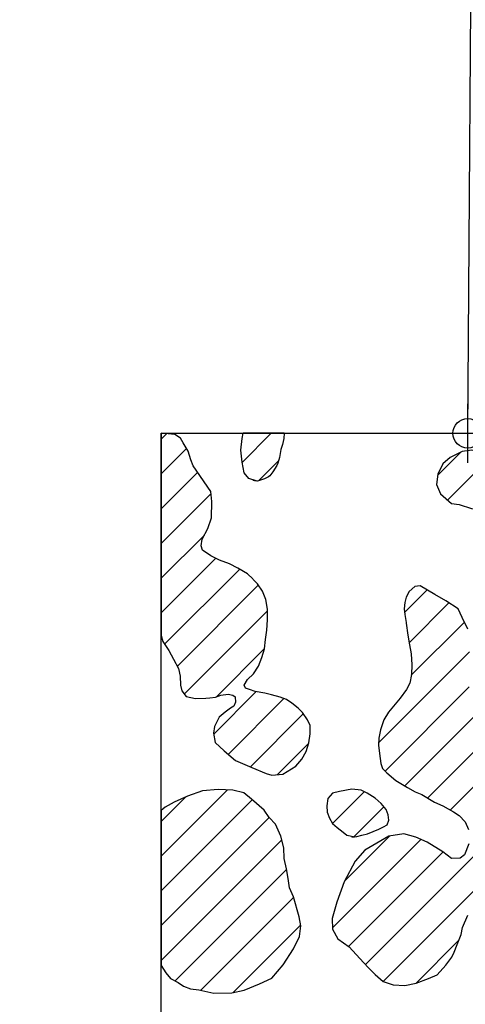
# Model space of a CAD drawing. Extents: x 164148 to 384280, y 737816 to 848299.
# Tile 26 of 41: x 258746 to 262526, y 797938 to 806285. Entities that reach past the tile are written whole.
import ezdxf

# ---------------------------------------------------------------- set-up
doc = ezdxf.new("R2010")
doc.units = 0
doc.header["$LTSCALE"] = 1200
doc.header["$PDMODE"] = 34
doc.header["$PDSIZE"] = 250
doc.layers.get('0').update_dxf_attribs({"linetype": 'CONTINUOUS'})
for name, color, linetype in [('SEC', 2, 'CONTINUOUS'), ('WETDBA', 11, 'CONTINUOUS'), ('WETFILL', 12, 'CONTINUOUS'), ('WSHEDS', 3, 'CONTINUOUS')]:
    doc.layers.add(name, color=color, linetype=linetype)

# ---------------------------------------------------------------- blocks, each defined once
blk = doc.blocks.new('*X')
at = {"color": 0}
for p, q in [((259946.3, 802728.1), (259992.4, 802774.2)), ((260633.6, 802531.9), (260879.9, 802778.3)), ((259946.3, 802433.6), (260160.9, 802648.3)), ((262291.8, 802423.1), (262487, 802618.3)), ((260771.5, 802375.3), (260942.3, 802546.1)), ((262376, 802212.8), (262734.8, 802571.6)), ((259946.3, 802139.1), (260255.7, 802448.6)), ((259946.3, 801844.6), (260369.5, 802267.8)), ((259946.3, 801550.1), (260312.5, 801916.3)), ((259946.3, 801255.6), (260409.3, 801718.6)), ((259975.4, 800990.3), (260611.8, 801626.6)), ((260083, 800803.3), (260770.1, 801490.4)), ((262010.4, 801258.2), (262202.5, 801450.3)), ((262048.7, 801002), (262386.8, 801340.1)), ((260142.9, 800568.7), (260846.7, 801272.5)), ((262068, 800726.8), (262518.5, 801177.3)), ((260411.4, 800542.7), (260821.8, 800953)), ((261790.3, 800154.6), (262560.7, 800925)), ((260391.8, 800228.6), (260752.3, 800589.1)), ((261845.7, 799915.4), (262559.5, 800629.2)), ((260514.5, 800056.8), (260987.3, 800529.6)), ((262013.4, 799788.6), (262653.4, 800428.6)), ((260703.4, 799951.1), (261151.8, 800399.6)), ((261678.3, 798275.5), (263747.5, 800344.7)), ((262205.8, 799686.5), (262912.3, 800393)), ((262398.6, 799584.8), (263203.3, 800389.5)), ((261828.6, 798131.3), (264022.1, 800324.8)), ((260931.2, 799884.5), (261197.3, 800150.6)), ((259946.3, 799194), (260507.8, 799755.5)), ((259946.3, 799488.5), (260152.2, 799694.4)), ((259946.3, 798899.5), (260717.8, 799671)), ((261400.6, 799470.3), (261669.1, 799738.8)), ((261584.3, 799359.5), (261835.6, 799610.8)), ((259946.3, 798605), (260863.1, 799521.9)), ((259946.3, 798310.5), (260969, 799333.2)), ((261399.6, 798585.8), (262148.9, 799335.1)), ((261501.6, 798982.3), (261883.6, 799364.3)), ((261582.6, 799357.8), (261582.9, 799358.1)), ((261535.3, 798427), (262337.9, 799229.6)), ((260065.8, 798135.5), (261010, 799079.7)), ((260282.1, 798057.3), (261070, 798845.2)), ((260556.9, 798037.7), (261130.1, 798610.8)), ((262106.9, 798115), (262472.4, 798480.6))]:
    blk.add_line(p, q, dxfattribs=at)

msp = doc.modelspace()

# ---------------------------------------------------------------- linework, layer by layer
at = {"layer": 'SEC', "color": 0}
msp.add_point((262546.3, 802778.3), dxfattribs=at)
at = {"layer": 'WETDBA', "color": 0}
for points in [[(261088.7, 799955.3), (261140.4, 800015.2), (261174.6, 800080.2), (261198.8, 800155.2), (261208.6, 800231.9), (261209.6, 800302.4), (261186.9, 800349.4), (261144, 800410.8), (261106.9, 800448.6), (261053.5, 800491), (261010, 800521.9), (260954.6, 800540.6), (260880.5, 800560.8), (260824.9, 800576.3), (260743.7, 800590.6), (260694.3, 800606.9), (260661.6, 800617.2), (260651.1, 800642.5), (260678.5, 800690.4), (260728.7, 800740.6), (260772.9, 800803), (260801, 800877.1), (260821.6, 800951.6), (260832.1, 801029.3), (260842.8, 801108.8), (260848.1, 801197.5), (260846.5, 801286.5), (260833.5, 801368.4), (260805.3, 801440.1), (260762, 801501.9), (260725.3, 801540.4), (260722.7, 801545.6), (260678.2, 801588), (260595.8, 801635.9), (260524.1, 801670.7), (260439.3, 801703.5), (260368.4, 801739.1), (260297.5, 801786.8), (260286.4, 801824.7), (260293.9, 801880.6), (260340.7, 801970.6), (260372.7, 802061.9), (260377, 802201.4), (260367.6, 802283.9), (260218.4, 802503.5), (260197.8, 802554.5), (260173.5, 802627.3), (260131.6, 802697), (260109.6, 802737.8), (260061, 802768.2), (260059, 802778.3)], [(260752.1, 802375.1), (260690.6, 802395.5), (260649.3, 802442.8), (260633.1, 802534.9), (260621.9, 802635.1), (260632.2, 802734), (260641.1, 802778.3)], [(260989.4, 802778.3), (260986.1, 802733.9), (260975.5, 802683.6), (260960.5, 802640.6), (260950, 802572.9), (260936.2, 802524.9), (260927.6, 802506.5), (260892.3, 802451.3), (260867.6, 802417.7), (260856.1, 802409.5), (260823, 802391.8), (260778.9, 802377.6), (260763.6, 802372.8), (260724.7, 802382.6), (260752.1, 802375.1)], [(262547.2, 801116.9), (262499.6, 801217.1), (262466.4, 801289), (262360.4, 801357), (262268.3, 801411.8), (262143, 801485), (262097.7, 801481.1), (262051, 801436.5), (262024, 801390.4), (262013.2, 801345.1), (262007.8, 801290.2), (262011.7, 801242.5), (262024.9, 801175), (262023.2, 801168.3), (262039.1, 801066.5), (262051.1, 800986.4), (262067.1, 800908.4), (262071.4, 800816.4), (262069.3, 800733.7), (262055.6, 800659.3), (262025.8, 800605.8), (261973.2, 800532.9), (261916.3, 800466), (261874.3, 800414.7), (261836.1, 800348.9), (261810.1, 800272.8), (261805.1, 800264.4), (261792.6, 800193.6), (261789.2, 800134.3), (261797.6, 800063.4), (261808, 799979.1), (261824.4, 799937.6), (261860.1, 799900.5), (261936.9, 799834.6), (262035.6, 799775.3), (262099.3, 799740.1), (262155.9, 799717.5), (262263.2, 799651), (262334, 799619.3), (262425.9, 799570.2), (262473.9, 799537.1), (262525.2, 799484.9), (262551.8, 799419.9)], [(259946.3, 801065.6), (259961.2, 801012.1), (260009.5, 800937.9), (260051.2, 800862.8), (260093.5, 800783.8), (260107.5, 800719.8), (260108.5, 800642.4), (260121.7, 800595.1), (260159.2, 800548.6), (260235.8, 800529.8), (260324.9, 800531.7), (260358.2, 800536.5), (260408, 800541.4), (260451.6, 800558.4), (260513.2, 800568.3), (260554.5, 800557.3), (260572.8, 800545.4), (260576, 800498.9), (260562.8, 800466.2), (260534.7, 800447.9), (260489.6, 800415.4), (260438.9, 800372.1), (260398.7, 800293.3), (260390.7, 800235), (260404.2, 800155.9), (260479.6, 800086.4), (260575.1, 800005.6), (260716.1, 799945.7), (260835.7, 799893.5), (260883.4, 799879.8), (260978.1, 799889.1), (261088.7, 799955.3)], [(261069.3, 798847.8), (261033.4, 798925.2), (261023.2, 799003.4), (261009.1, 799084.9), (260989.1, 799173.9), (260987.2, 799263.3), (260961.2, 799363), (260915.5, 799464.1), (260862.3, 799522.7), (260818.3, 799584.9), (260711.7, 799676.2), (260647.2, 799731.7), (260552.6, 799753), (260429.8, 799760), (260297.5, 799746.8), (260167.9, 799701.8), (260057.2, 799650.3), (259979.3, 799610.1), (259946.3, 799580.6)], [(262555.6, 799299.3), (262518.8, 799204.9), (262481.6, 799177.5), (262409.6, 799174.2), (262335.3, 799231.6), (262203.3, 799311.8), (262105.9, 799353.6), (262003.8, 799381.7), (261877.8, 799363.5), (261674.5, 799244.8), (261591.2, 799151.2), (261497.9, 798975.4), (261435.9, 798802.4), (261395.1, 798665.7), (261400.3, 798573.8), (261443.8, 798492.1), (261539.8, 798423.8), (261632.2, 798326.2), (261702, 798249.5), (261761.3, 798191.7), (261828.6, 798131.3), (261912.8, 798102.7), (262012.2, 798098.1), (262110.3, 798115.6), (262213.5, 798156.1), (262288.4, 798186.6), (262360.5, 798270.5), (262410.9, 798336.1), (262430.5, 798379.4), (262458.2, 798444.4), (262491.7, 798529.5), (262501.6, 798587.5), (262547.5, 798693)], [(259946.3, 798267.3), (259985.3, 798203.8), (260026.2, 798155.4), (260089.1, 798123.8), (260136, 798090.7), (260194.9, 798068.6), (260265.2, 798061.1), (260392.3, 798032.4), (260544, 798034.8), (260649.6, 798058), (260780.6, 798110.9), (260884.1, 798160.1), (260979.5, 798272.7), (261068, 798407.2), (261118.2, 798513.2), (261131.5, 798604.2), (261116.7, 798678.2), (261069.3, 798847.8)]]:
    msp.add_lwpolyline(points, dxfattribs=at)
for points in [[(263010, 802232.5), (262948.8, 802362.3), (262838.6, 802485.2), (262768.5, 802547.6), (262756.1, 802557.3), (262683.4, 802606.1), (262579.9, 802634.2), (262498.8, 802624.3), (262398, 802573.2), (262336.5, 802519.5), (262293, 802432.7), (262281.7, 802344.6), (262314.5, 802264), (262410, 802184.4), (262474.5, 802175.3), (262578.9, 802140.8), (262666.3, 802129.5), (262734, 802105.5), (262790.4, 802107.7), (262871, 802137.6), (262898, 802145.4), (262933.3, 802160.6)], [(261793.1, 799422), (261832.8, 799442.7), (261863.7, 799460.3), (261878.2, 799498.6), (261872, 799542.8), (261853.6, 799588.1), (261812.7, 799639.8), (261762.6, 799684.2), (261694.1, 799726.5), (261641.8, 799752.3), (261564.4, 799762.1), (261458.5, 799742.2), (261399.3, 799728.6), (261361.1, 799681.9), (261350.7, 799619.6), (261353.3, 799565.9), (261375.1, 799515), (261400.7, 799470), (261440.1, 799435.7), (261490.3, 799396), (261522.2, 799372.8), (261587.9, 799358.7), (261564, 799356), (261606.7, 799360.1), (261649.3, 799371.8), (261695.8, 799383.6)]]:
    msp.add_lwpolyline(points, close=True, dxfattribs=at)
at = {"layer": 'WETFILL', "color": 0}
for points in [[(260061, 802768.2), (259946.3, 802778.3), (259946.3, 801065.6)], [(260989.4, 802778.3), (260641.1, 802778.3)], [(259946.3, 799580.6), (259946.3, 798267.3)]]:
    msp.add_lwpolyline(points, dxfattribs=at)
at = {"layer": 'WSHEDS', "color": 0}
msp.add_lwpolyline([(237938.8, 785478.4), (240091.2, 785461.7), (245788.8, 785382.5), (257579.5, 785343), (257386.6, 792224.2), (259946.3, 792267.1), (259946.3, 802778.3), (262546.3, 802778.3), (262583.1, 808023), (266600.6, 815769.4), (267069, 817502.4)], dxfattribs=at)

# ---------------------------------------------------------------- block references
at = {"layer": 'WETDBA', "color": 0}
msp.add_blockref('*X', (0, 0), dxfattribs=at)
msp.add_blockref('*X', (0, 0), dxfattribs=at)
at = {"layer": 'WETFILL', "color": 0}
msp.add_blockref('*X', (0, 0), dxfattribs=at)
msp.add_blockref('*X', (0, 0), dxfattribs=at)
msp.add_blockref('*X', (0, 0), dxfattribs=at)
msp.add_blockref('*X', (0, 0), dxfattribs=at)
msp.add_blockref('*X', (0, 0), dxfattribs=at)
msp.add_blockref('*X', (0, 0), dxfattribs=at)
msp.add_blockref('*X', (0, 0), dxfattribs=at)
msp.add_blockref('*X', (0, 0), dxfattribs=at)
msp.add_blockref('*X', (0, 0), dxfattribs=at)
msp.add_blockref('*X', (0, 0), dxfattribs=at)
msp.add_blockref('*X', (0, 0), dxfattribs=at)
msp.add_blockref('*X', (0, 0), dxfattribs=at)
msp.add_blockref('*X', (0, 0), dxfattribs=at)
msp.add_blockref('*X', (0, 0), dxfattribs=at)
msp.add_blockref('*X', (0, 0), dxfattribs=at)
msp.add_blockref('*X', (0, 0), dxfattribs=at)
msp.add_blockref('*X', (0, 0), dxfattribs=at)
msp.add_blockref('*X', (0, 0), dxfattribs=at)
msp.add_blockref('*X', (0, 0), dxfattribs=at)
msp.add_blockref('*X', (0, 0), dxfattribs=at)
msp.add_blockref('*X', (0, 0), dxfattribs=at)
msp.add_blockref('*X', (0, 0), dxfattribs=at)
msp.add_blockref('*X', (0, 0), dxfattribs=at)
msp.add_blockref('*X', (0, 0), dxfattribs=at)
msp.add_blockref('*X', (0, 0), dxfattribs=at)
msp.add_blockref('*X', (0, 0), dxfattribs=at)
msp.add_blockref('*X', (0, 0), dxfattribs=at)
msp.add_blockref('*X', (0, 0), dxfattribs=at)
msp.add_blockref('*X', (0, 0), dxfattribs=at)
msp.add_blockref('*X', (0, 0), dxfattribs=at)
msp.add_blockref('*X', (0, 0), dxfattribs=at)
msp.add_blockref('*X', (0, 0), dxfattribs=at)
msp.add_blockref('*X', (0, 0), dxfattribs=at)
msp.add_blockref('*X', (0, 0), dxfattribs=at)
msp.add_blockref('*X', (0, 0), dxfattribs=at)
msp.add_blockref('*X', (0, 0), dxfattribs=at)
msp.add_blockref('*X', (0, 0), dxfattribs=at)
msp.add_blockref('*X', (0, 0), dxfattribs=at)
msp.add_blockref('*X', (0, 0), dxfattribs=at)
msp.add_blockref('*X', (0, 0), dxfattribs=at)
msp.add_blockref('*X', (0, 0), dxfattribs=at)
msp.add_blockref('*X', (0, 0), dxfattribs=at)
msp.add_blockref('*X', (0, 0), dxfattribs=at)
msp.add_blockref('*X', (0, 0), dxfattribs=at)
msp.add_blockref('*X', (0, 0), dxfattribs=at)
msp.add_blockref('*X', (0, 0), dxfattribs=at)
msp.add_blockref('*X', (0, 0), dxfattribs=at)
msp.add_blockref('*X', (0, 0), dxfattribs=at)
msp.add_blockref('*X', (0, 0), dxfattribs=at)
msp.add_blockref('*X', (0, 0), dxfattribs=at)
msp.add_blockref('*X', (0, 0), dxfattribs=at)

doc.saveas('drawing.dxf')
